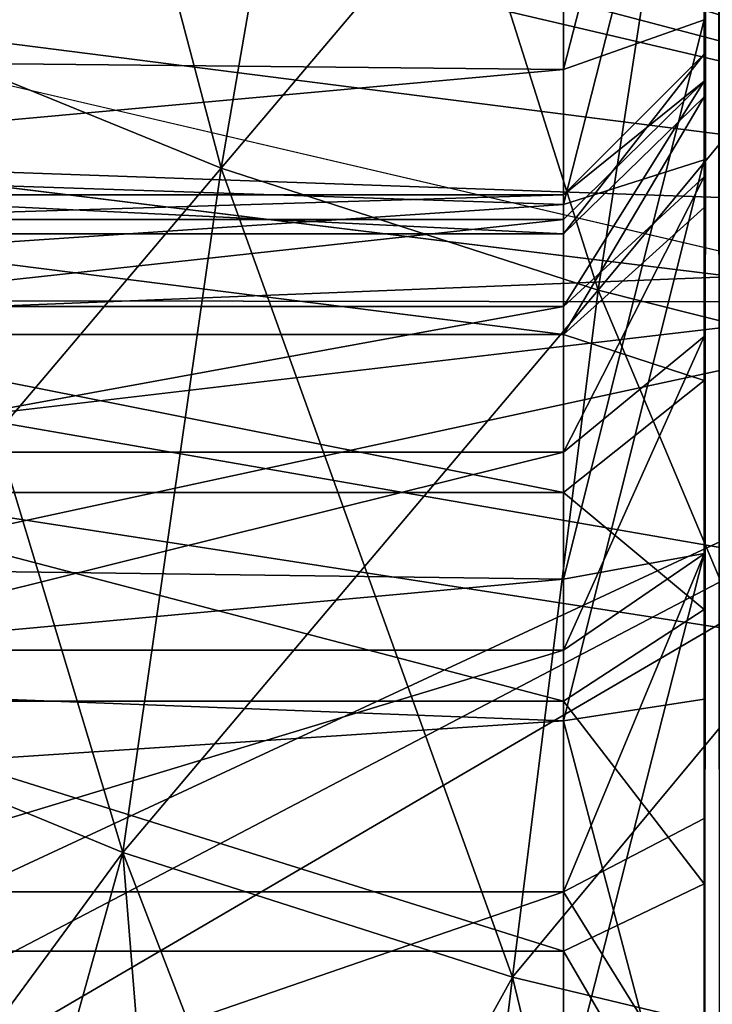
# Model space of a CAD drawing. Header units: metres. Extents: x -31 to 116, y -84 to 84.
# Tile 254 of 256: x -4.96 to -3.48, y -21.13 to -19.03. Entities that reach past the tile are written whole.
import ezdxf

# ---------------------------------------------------------------- set-up
doc = ezdxf.new("R2010")
doc.units = ezdxf.units.M
doc.layers.add('solid_80010000GA_11_1', color=7, linetype='CONTINUOUS')

msp = doc.modelspace()

# ---------------------------------------------------------------- linework, layer by layer
at = {"layer": 'solid_80010000GA_11_1'}
for points in [[(-3.5, -22.771662, -35.889137), (-3.5, -23, -37), (-3.5, 23, -37)], [(-3.465926, -23, -37.25882), (-3.5, 23, -37), (-3.5, -23, -37)], [(-3.5, -19.100981, -22.418961), (-3.5, 23, -37), (-3.5, -2.477152, -27.832766)], [(-3.5, -19.100981, -32.418961), (-3.5, 23, -37), (-3.5, -19.100981, -22.418961)], [(-3.5, -22.061665, -35.87159), (-3.5, -22.771662, -35.889137), (-3.5, 23, -37)], [(-3.5, -21.371346, -35.707195), (-3.5, -22.061665, -35.87159), (-3.5, 23, -37)], [(-3.5, -20.730482, -35.403221), (-3.5, -21.371346, -35.707195), (-3.5, 23, -37)], [(-3.5, -20.166615, -34.972889), (-3.5, -20.730482, -35.403221), (-3.5, 23, -37)], [(-3.5, -19.703281, -34.43346), (-3.5, -20.166615, -34.972889), (-3.5, 23, -37)], [(-3.5, -19.362288, -33.809433), (-3.5, -19.703281, -34.43346), (-3.5, 23, -37)], [(-3.5, -19.15834, -33.127029), (-3.5, -19.362288, -33.809433), (-3.5, 23, -37)], [(-3.5, -19.100981, -32.418961), (-3.5, -19.15834, -33.127029), (-3.5, 23, -37)], [(-3.465926, 23, -37.25882), (-3.5, 23, -37), (-3.465926, -23, -37.25882)], [(-3.5, 22.771662, 35.889137), (-3.5, 23, 37), (-3.5, -23, 37)], [(-3.465926, 23, 37.25882), (-3.5, -23, 37), (-3.5, 23, 37)], [(-3.465926, -23, 37.25882), (-3.5, -23, 37), (-3.465926, 23, 37.25882)], [(-3.5, 22.061665, 35.87159), (-3.5, 22.771662, 35.889137), (-3.5, -23, 37)], [(-3.5, 21.371346, 35.707195), (-3.5, 22.061665, 35.87159), (-3.5, -23, 37)], [(-3.5, 20.730482, 35.403221), (-3.5, 21.371346, 35.707195), (-3.5, -23, 37)], [(-3.5, 20.166615, 34.972889), (-3.5, 20.730482, 35.403221), (-3.5, -23, 37)], [(-3.5, 19.703281, 34.43346), (-3.5, 20.166615, 34.972889), (-3.5, -23, 37)], [(-3.5, 19.362288, 33.809433), (-3.5, 19.703281, 34.43346), (-3.5, -23, 37)], [(-3.5, 19.15834, 33.127029), (-3.5, 19.362288, 33.809433), (-3.5, -23, 37)], [(-3.5, 19.100981, 32.418961), (-3.5, 19.15834, 33.127029), (-3.5, -23, 37)], [(-3.5, 19.100981, 22.418961), (-3.5, -23, 37), (-3.5, 2.477152, 27.832766)], [(-3.5, 19.100981, 32.418961), (-3.5, -23, 37), (-3.5, 19.100981, 22.418961)], [(-3.5, 1.339433, 28.166777), (-3.5, 2.477152, 27.832766), (-3.5, -23, 37)], [(-3.5, 0.159555, 28.298069), (-3.5, 1.339433, 28.166777), (-3.5, -23, 37)], [(-3.5, -1.022148, 28.222738), (-3.5, 0.159555, 28.298069), (-3.5, -23, 37)], [(-3.5, -2.174357, 27.942951), (-3.5, -1.022148, 28.222738), (-3.5, -23, 37)], [(-3.5, -3.260094, 27.467562), (-3.5, -2.174357, 27.942951), (-3.5, -23, 37)], [(-3.5, -19.100981, -22.418961), (-3.5, -2.477152, -27.832766), (-3.5, -3.538316, -27.306919)], [(-3.5, -4.249106, 26.80892), (-3.5, -3.260094, 27.467562), (-3.5, -23, 37)], [(-3.5, -19.100981, -22.418961), (-3.5, -3.538316, -27.306919), (-3.5, -4.494745, -26.602627)], [(-3.5, -5.106863, 25.989983), (-3.5, -4.249106, 26.80892), (-3.5, -23, 37)], [(-3.5, -19.100981, -22.418961), (-3.5, -4.494745, -26.602627), (-3.5, -5.31315, -25.743868)], [(-3.5, -5.808008, 25.036419), (-3.5, -5.106863, 25.989983), (-3.5, -23, 37)], [(-3.5, -19.100981, -22.418961), (-3.5, -5.31315, -25.743868), (-3.5, -5.968874, -24.757635)], [(-3.5, -20.284981, 35.079426), (-3.5, -5.808008, 25.036419), (-3.5, -23, 37)], [(-3.5, -20.284981, 35.079426), (-3.5, -6.334548, 23.972548), (-3.5, -5.808008, 25.036419)], [(-3.5, -19.100981, -22.418961), (-3.5, -5.968874, -24.757635), (-3.5, -18.242365, -5.968874)], [(-3.5, -20.284981, 35.079426), (-3.5, -6.667747, 22.834642), (-3.5, -6.334548, 23.972548)], [(-3.5, -20.284981, 35.079426), (-3.5, -6.798147, 21.658695), (-3.5, -6.667747, 22.834642)], [(-3.5, -19.191973, 33.285442), (-3.5, -14.777262, 1.022148), (-3.5, -6.798147, -21.341305)], [(-3.5, -19.191973, 33.285442), (-3.5, -6.798147, -21.341305), (-3.5, -6.798147, 21.658695)], [(-3.5, -19.4275, 33.955849), (-3.5, -19.191973, 33.285442), (-3.5, -6.798147, 21.658695)], [(-3.5, -19.796764, 34.562172), (-3.5, -19.4275, 33.955849), (-3.5, -6.798147, 21.658695)], [(-3.5, -20.284981, 35.079426), (-3.5, -19.796764, 34.562172), (-3.5, -6.798147, 21.658695)], [(-3.5, -19.191973, 33.285442), (-3.5, -15.057049, 2.174357), (-3.5, -14.777262, 1.022148)], [(-3.5, -19.100981, 32.581039), (-3.5, -15.532438, 3.260094), (-3.5, -15.057049, 2.174357)], [(-3.5, -19.191973, 33.285442), (-3.5, -19.100981, 32.581039), (-3.5, -15.057049, 2.174357)], [(-0.185905, -15.306492, -55.904568), (-14.860252, -15.818932, -56.027794), (8.5, -19.098324, -54.564713)], [(-14.860252, -15.818932, 56.027794), (-0.185905, -15.306492, 55.904568), (8.5, -19.098324, 54.564713)], [(-31, -19.587818, 55.123203), (-3, -19.629545, 54.589241), (-3, -15.51493, 55.898041)], [(-30.999891, -16.182419, 56.217251), (-31, -19.587818, 55.123203), (-3, -15.51493, 55.898041)], [(-19.510586, -15.781202, -56.122807), (-3, -15.51493, -55.898041), (-3, -19.629545, -54.589241)], [(-3.5, -19.100981, 32.581039), (-3.5, -16.19108, 4.249106), (-3.5, -15.532438, 3.260094)], [(-14.77168, -15.615717, 53.904545), (-2, -15.584856, 54.145493), (-2, -19.458702, 52.877037)], [(-2, -15.584856, -54.145493), (-7.429928, -18.716194, -53.043846), (-7, -19.281555, -52.848999)], [(-2, -19.458702, -52.877037), (-2, -15.584856, -54.145493), (-7, -19.281555, -52.848999)], [(-14.130377, -16.267437, 53.723133), (-14.77168, -15.615717, 53.904545), (-2, -19.458702, 52.877037)], [(-19.510586, -15.781202, -56.122807), (-3, -19.629545, -54.589241), (-30.999891, -16.182419, -56.217251)], [(-14.860252, -15.818932, -56.027794), (-29.5, -16.330162, -56.147243), (8.5, -19.098324, -54.564713)], [(-29.5, -16.330162, 56.147243), (-14.860252, -15.818932, 56.027794), (8.5, -19.098324, 54.564713)], [(-3, -19.629545, -54.589241), (-31, -19.587818, -55.123203), (-30.999891, -16.182419, -56.217251)], [(-3.5, -19.100981, 32.581039), (-3.5, -17.010017, 5.106863), (-3.5, -16.19108, 4.249106)], [(-14.130377, -16.267437, 53.723133), (-2, -19.458702, 52.877037), (-8, -18.054575, 53.262215)], [(-29.5, -16.330162, -56.147243), (-29.5, -20.616512, -54.718796), (8.5, -19.098324, -54.564713)], [(-29.5, -20.616512, 54.718796), (-29.5, -16.330162, 56.147243), (8.5, -19.098324, 54.564713)], [(-3.5, -19.100981, 32.581039), (-3.5, -17.963581, 5.808008), (-3.5, -17.010017, 5.106863)], [(-11.857142, -18.695528, -57.538918), (5.595928, -17.363726, -58.034225), (5.595928, -21.725851, -56.546066)], [(-11.857142, -19.025856, 57.430538), (5.595928, -21.725851, 56.546066), (5.595928, -17.363726, 58.034225)], [(-4.995872, -17.582613, -49.65416), (-4.275537, -17.872475, -50.088345), (-5.271657, -19.041748, -48.769753)], [(-5.271657, -19.041748, 48.769753), (-4.530352, -19.343666, 49.242935), (-4.995872, -17.582613, 49.65416)], [(-4.530352, -19.343666, 49.242935), (-4.275537, -17.872475, 50.088345), (-4.995872, -17.582613, 49.65416)], [(-4.275537, -17.872475, -50.088345), (-4.530352, -19.343666, -49.242935), (-5.271657, -19.041748, -48.769753)], [(-4.275537, -17.872475, -50.088345), (-3.499364, -18.127029, -50.440681), (-4.530352, -19.343666, -49.242935)], [(-4.530352, -19.343666, 49.242935), (-3.725891, -19.604446, 49.629433), (-4.275537, -17.872475, 50.088345)], [(-3.725891, -19.604446, 49.629433), (-3.499364, -18.127029, 50.440681), (-4.275537, -17.872475, 50.088345)], [(-3.8, -19.13336, 6.053843), (-3.5, -17.963581, 5.808008), (-3.5, -19.027452, 6.334548)], [(-3.8, -19.13336, 6.053843), (-3.8, -18.118076, 5.550909), (-3.5, -17.963581, 5.808008)], [(-3.5, -19.100981, 32.581039), (-3.5, -19.027452, 6.334548), (-3.5, -17.963581, 5.808008)], [(-2, -19.458702, 52.877037), (-7.385592, -18.770746, 53.025425), (-8, -18.054575, 53.262215)], [(-14.2, -19.074299, -6.030421), (-3.8, -18.383734, -5.704287), (-14.2, -18.09547, -5.537073)], [(-14.2, -19.027285, 6.011296), (-3.8, -18.118076, 5.550909), (-3.8, -19.13336, 6.053843)], [(-3.499364, -18.127029, -50.440681), (-3.725891, -19.604446, -49.629433), (-4.530352, -19.343666, -49.242935)], [(-3.499364, -18.127029, -50.440681), (-2.677989, -18.342461, -50.705696), (-3.725891, -19.604446, -49.629433)], [(-3.725891, -19.604446, 49.629433), (-2.870282, -19.819784, 49.922699), (-3.499364, -18.127029, 50.440681)], [(-2.870282, -19.819784, 49.922699), (-2.677989, -18.342461, 50.705696), (-3.499364, -18.127029, 50.440681)], [(-3.8, -19.421616, -6.15876), (-3.5, -19.326389, -6.443244), (-3.5, -18.242365, -5.968874)], [(-3.8, -18.383734, -5.704287), (-3.8, -19.421616, -6.15876), (-3.5, -18.242365, -5.968874)], [(-3.5, -19.100981, -22.418961), (-3.5, -18.242365, -5.968874), (-3.5, -19.326389, -6.443244)], [(-2.677989, -18.342461, -50.705696), (-2.870282, -19.819784, -49.922699), (-3.725891, -19.604446, -49.629433)], [(-14.2, -19.074299, -6.030421), (-3.8, -19.421616, -6.15876), (-3.8, -18.383734, -5.704287)], [(-11.857142, -22.113806, -56.313671), (-11.857142, -18.695528, -57.538918), (5.595928, -21.725851, -56.546066)], [(-2, -19.458702, 52.877037), (-7, -19.281555, 52.848999), (-7.385592, -18.770746, 53.025425)], [(-14.2, -20.080805, 6.343176), (-14.2, -19.027285, 6.011296), (-3.8, -19.13336, 6.053843)], [(-11.857142, -19.025856, 57.430538), (-11.857142, -22.275513, 56.249901), (5.595928, -21.725851, 56.546066)], [(-5.271657, -19.041748, -48.769753), (-4.530352, -19.343666, -49.242935), (-5.500215, -20.490185, -47.842209)], [(-5.500215, -20.490185, 47.842209), (-4.739889, -20.803556, 48.357101), (-5.271657, -19.041748, 48.769753)], [(-4.739889, -20.803556, 48.357101), (-4.530352, -19.343666, 49.242935), (-5.271657, -19.041748, 48.769753)], [(-3.8, -20.220554, 6.372834), (-3.5, -19.027452, 6.334548), (-3.5, -20.165358, 6.667747)], [(-3.8, -20.220554, 6.372834), (-3.8, -19.13336, 6.053843), (-3.5, -19.027452, 6.334548)], [(-3.5, -19.703281, 20.566542), (-3.5, -20.165358, 6.667747), (-3.5, -19.027452, 6.334548)], [(-3.5, -19.362288, 21.190569), (-3.5, -19.703281, 20.566542), (-3.5, -19.027452, 6.334548)], [(-3.5, -19.15834, 21.872972), (-3.5, -19.362288, 21.190569), (-3.5, -19.027452, 6.334548)], [(-3.5, -19.100981, 22.581039), (-3.5, -19.15834, 21.872972), (-3.5, -19.027452, 6.334548)], [(-3.5, -19.100981, 32.581039), (-3.5, -19.100981, 22.581039), (-3.5, -19.027452, 6.334548)], [(-14.2, -20.12211, -6.352277), (-3.8, -19.421616, -6.15876), (-14.2, -19.074299, -6.030421)], [(-29.5, -20.616512, -54.718796), (8.5, -23.173712, -52.962563), (8.5, -19.098324, -54.564713)], [(-29.5, -20.616512, 54.718796), (8.5, -19.098324, 54.564713), (8.5, -23.173712, 52.962563)], [(-3.8, -19.400864, 22.573149), (-3.5, -19.15834, 21.872972), (-3.5, -19.100981, 22.581039)], [(-3.8, -19.483795, 23.215899), (-3.5, -19.100981, 22.581039), (-3.5, -19.191973, 23.285442)], [(-3.8, -19.483795, 23.215899), (-3.8, -19.400864, 22.573149), (-3.5, -19.100981, 22.581039)], [(-3.8, -19.400864, 32.573151), (-3.5, -19.15834, 31.872972), (-3.5, -19.100981, 32.581039)], [(-3.8, -19.483795, 33.215897), (-3.5, -19.100981, 32.581039), (-3.5, -19.191973, 33.285442)], [(-3.8, -19.483795, 33.215897), (-3.8, -19.400864, 32.573151), (-3.5, -19.100981, 32.581039)], [(-3.8, -19.400864, -22.426851), (-3.5, -19.15834, -23.127028), (-3.5, -19.100981, -22.418961)], [(-3.8, -19.483795, -21.784101), (-3.5, -19.100981, -22.418961), (-3.5, -19.191973, -21.714558)], [(-3.8, -19.483795, -21.784101), (-3.8, -19.400864, -22.426851), (-3.5, -19.100981, -22.418961)], [(-3.8, -19.400864, -32.426849), (-3.5, -19.15834, -33.127029), (-3.5, -19.100981, -32.418961)], [(-3.8, -19.483795, -31.784101), (-3.5, -19.100981, -32.418961), (-3.5, -19.191973, -31.714558)], [(-3.8, -19.483795, -31.784101), (-3.8, -19.400864, -32.426849), (-3.5, -19.100981, -32.418961)], [(-3.5, -19.191973, -21.714558), (-3.5, -19.100981, -22.418961), (-3.5, -19.326389, -6.443244)], [(-3.5, -19.15834, 31.872972), (-3.5, -19.191973, 23.285442), (-3.5, -19.100981, 22.581039)], [(-3.5, -19.100981, 32.581039), (-3.5, -19.15834, 31.872972), (-3.5, -19.100981, 22.581039)], [(-3.5, -19.100981, -32.418961), (-3.5, -19.100981, -22.418961), (-3.5, -19.15834, -23.127028)], [(-3.5, -19.191973, -31.714558), (-3.5, -19.100981, -32.418961), (-3.5, -19.15834, -23.127028)], [(-14.2, -20.080805, 6.343176), (-3.8, -19.13336, 6.053843), (-3.8, -20.220554, 6.372834)], [(-3.8, -19.639046, 21.306293), (-3.5, -19.362288, 21.190569), (-3.5, -19.15834, 21.872972)], [(-3.8, -19.453379, 21.927204), (-3.8, -19.639046, 21.306293), (-3.5, -19.15834, 21.872972)], [(-3.8, -19.400864, 22.573149), (-3.8, -19.453379, 21.927204), (-3.5, -19.15834, 21.872972)], [(-3.8, -19.639046, 31.306293), (-3.5, -19.362288, 31.190569), (-3.5, -19.15834, 31.872972)], [(-3.8, -19.453379, 31.927204), (-3.8, -19.639046, 31.306293), (-3.5, -19.15834, 31.872972)], [(-3.8, -19.400864, 32.573151), (-3.8, -19.453379, 31.927204), (-3.5, -19.15834, 31.872972)], [(-3.8, -19.639046, -23.693707), (-3.5, -19.362288, -23.809431), (-3.5, -19.15834, -23.127028)], [(-3.8, -19.453379, -23.072796), (-3.8, -19.639046, -23.693707), (-3.5, -19.15834, -23.127028)], [(-3.8, -19.400864, -22.426851), (-3.8, -19.453379, -23.072796), (-3.5, -19.15834, -23.127028)], [(-3.8, -19.639046, -33.693707), (-3.5, -19.362288, -33.809433), (-3.5, -19.15834, -33.127029)], [(-3.8, -19.453379, -33.072796), (-3.8, -19.639046, -33.693707), (-3.5, -19.15834, -33.127029)], [(-3.8, -19.400864, -32.426849), (-3.8, -19.453379, -33.072796), (-3.5, -19.15834, -33.127029)], [(-3.5, -19.15834, 31.872972), (-3.5, -19.362288, 31.190569), (-3.5, -19.191973, 23.285442)], [(-3.5, -19.191973, -31.714558), (-3.5, -19.15834, -23.127028), (-3.5, -19.362288, -23.809431)], [(-3.8, -19.698549, 23.827358), (-3.5, -19.191973, 23.285442), (-3.5, -19.4275, 23.955847)], [(-3.8, -19.698549, 23.827358), (-3.8, -19.483795, 23.215899), (-3.5, -19.191973, 23.285442)], [(-3.8, -19.698549, 33.827358), (-3.5, -19.191973, 33.285442), (-3.5, -19.4275, 33.955849)], [(-3.8, -19.698549, 33.827358), (-3.8, -19.483795, 33.215897), (-3.5, -19.191973, 33.285442)], [(-3.8, -19.698549, -21.172642), (-3.5, -19.191973, -21.714558), (-3.5, -19.4275, -21.044153)], [(-3.8, -19.698549, -21.172642), (-3.8, -19.483795, -21.784101), (-3.5, -19.191973, -21.714558)], [(-3.8, -19.698549, -31.172642), (-3.5, -19.191973, -31.714558), (-3.5, -19.4275, -31.044153)], [(-3.8, -19.698549, -31.172642), (-3.8, -19.483795, -31.784101), (-3.5, -19.191973, -31.714558)], [(-3.5, -19.4275, -21.044153), (-3.5, -19.191973, -21.714558), (-3.5, -19.326389, -6.443244)], [(-3.5, -19.362288, 31.190569), (-3.5, -19.4275, 23.955847), (-3.5, -19.191973, 23.285442)], [(-3.5, -19.4275, -31.044153), (-3.5, -19.191973, -31.714558), (-3.5, -19.362288, -23.809431)], [(-2, -19.458702, 52.877037), (-7, -20.538549, 52.373302), (-7, -19.281555, 52.848999)], [(-2, -19.458702, -52.877037), (-7, -19.281555, -52.848999), (-7, -20.538549, -52.373302)], [(-3.8, -20.522648, -6.426102), (-3.5, -20.476351, -6.722484), (-3.5, -19.326389, -6.443244)], [(-3.8, -19.421616, -6.15876), (-3.8, -20.522648, -6.426102), (-3.5, -19.326389, -6.443244)], [(-3.5, -19.4275, -21.044153), (-3.5, -19.326389, -6.443244), (-3.5, -20.476351, -6.722484)], [(-4.530352, -19.343666, -49.242935), (-4.739889, -20.803556, -48.357101), (-5.500215, -20.490185, -47.842209)], [(-4.530352, -19.343666, -49.242935), (-3.725891, -19.604446, -49.629433), (-4.739889, -20.803556, -48.357101)], [(-4.739889, -20.803556, 48.357101), (-3.908499, -21.06921, 48.780857), (-4.530352, -19.343666, 49.242935)], [(-3.908499, -21.06921, 48.780857), (-3.725891, -19.604446, 49.629433), (-4.530352, -19.343666, 49.242935)], [(-3.8, -19.949749, 20.737553), (-3.5, -19.703281, 20.566542), (-3.5, -19.362288, 21.190569)], [(-3.8, -19.639046, 21.306293), (-3.8, -19.949749, 20.737553), (-3.5, -19.362288, 21.190569)], [(-3.8, -19.949749, 30.737553), (-3.5, -19.703281, 30.566542), (-3.5, -19.362288, 31.190569)], [(-3.8, -19.639046, 31.306293), (-3.8, -19.949749, 30.737553), (-3.5, -19.362288, 31.190569)], [(-3.8, -19.949749, -24.262447), (-3.5, -19.703281, -24.433458), (-3.5, -19.362288, -23.809431)], [(-3.8, -19.639046, -23.693707), (-3.8, -19.949749, -24.262447), (-3.5, -19.362288, -23.809431)], [(-3.8, -19.949749, -34.262447), (-3.5, -19.703281, -34.43346), (-3.5, -19.362288, -33.809433)], [(-3.8, -19.639046, -33.693707), (-3.8, -19.949749, -34.262447), (-3.5, -19.362288, -33.809433)], [(-3.5, -19.362288, 31.190569), (-3.5, -19.703281, 30.566542), (-3.5, -19.4275, 23.955847)], [(-3.5, -19.4275, -31.044153), (-3.5, -19.362288, -23.809431), (-3.5, -19.703281, -24.433458)], [(-5.5, -19.453379, 21.927204), (-3.8, -19.453379, 21.927204), (-3.8, -19.400864, 22.573149)], [(-5.5, -19.400864, 22.573149), (-3.8, -19.400864, 22.573149), (-3.8, -19.483795, 23.215899)], [(-5.5, -19.400864, 22.573149), (-5.5, -19.453379, 21.927204), (-3.8, -19.400864, 22.573149)], [(-5.5, -19.483795, 23.215899), (-5.5, -19.400864, 22.573149), (-3.8, -19.483795, 23.215899)], [(-5.5, -19.453379, 31.927204), (-3.8, -19.453379, 31.927204), (-3.8, -19.400864, 32.573151)], [(-5.5, -19.400864, 32.573151), (-3.8, -19.400864, 32.573151), (-3.8, -19.483795, 33.215897)], [(-5.5, -19.400864, 32.573151), (-5.5, -19.453379, 31.927204), (-3.8, -19.400864, 32.573151)], [(-5.5, -19.483795, 33.215897), (-5.5, -19.400864, 32.573151), (-3.8, -19.483795, 33.215897)], [(-5.5, -19.453379, -23.072796), (-3.8, -19.453379, -23.072796), (-3.8, -19.400864, -22.426851)], [(-5.5, -19.400864, -22.426851), (-3.8, -19.400864, -22.426851), (-3.8, -19.483795, -21.784101)], [(-5.5, -19.400864, -22.426851), (-5.5, -19.453379, -23.072796), (-3.8, -19.400864, -22.426851)], [(-5.5, -19.483795, -21.784101), (-5.5, -19.400864, -22.426851), (-3.8, -19.483795, -21.784101)], [(-5.5, -19.453379, -33.072796), (-3.8, -19.453379, -33.072796), (-3.8, -19.400864, -32.426849)], [(-5.5, -19.400864, -32.426849), (-3.8, -19.400864, -32.426849), (-3.8, -19.483795, -31.784101)], [(-5.5, -19.400864, -32.426849), (-5.5, -19.453379, -33.072796), (-3.8, -19.400864, -32.426849)], [(-5.5, -19.483795, -31.784101), (-5.5, -19.400864, -32.426849), (-3.8, -19.483795, -31.784101)], [(-14.2, -20.12211, -6.352277), (-3.8, -20.522648, -6.426102), (-3.8, -19.421616, -6.15876)], [(-3.8, -19.698549, 23.827358), (-3.5, -19.4275, 23.955847), (-3.5, -19.796764, 24.56217)], [(-3.8, -19.698549, 33.827358), (-3.5, -19.4275, 33.955849), (-3.5, -19.796764, 34.562172)], [(-3.8, -19.698549, -21.172642), (-3.5, -19.4275, -21.044153), (-3.5, -19.796764, -20.43783)], [(-3.8, -19.698549, -31.172642), (-3.5, -19.4275, -31.044153), (-3.5, -19.796764, -30.43783)], [(-3.5, -19.796764, -20.43783), (-3.5, -19.4275, -21.044153), (-3.5, -20.476351, -6.722484)], [(-3.5, -19.703281, 30.566542), (-3.5, -19.796764, 24.56217), (-3.5, -19.4275, 23.955847)], [(-3.5, -19.796764, -30.43783), (-3.5, -19.4275, -31.044153), (-3.5, -19.703281, -24.433458)], [(-2, -19.458702, -52.877037), (-7.385592, -22.278391, -51.649879), (-8, -22.964613, -51.336712)], [(-2, -23.230745, -51.331806), (-2, -19.458702, -52.877037), (-8, -22.964613, -51.336712)], [(-2, -19.458702, -52.877037), (-7, -21.783823, -51.867718), (-7.385592, -22.278391, -51.649879)], [(-2, -19.458702, 52.877037), (-2, -23.230745, 51.331806), (-7, -20.538549, 52.373302)], [(-2, -19.458702, -52.877037), (-7, -20.538549, -52.373302), (-7, -21.783823, -51.867718)], [(-5.5, -19.639046, 21.306293), (-3.8, -19.639046, 21.306293), (-3.8, -19.453379, 21.927204)], [(-5.5, -19.453379, 21.927204), (-5.5, -19.639046, 21.306293), (-3.8, -19.453379, 21.927204)], [(-5.5, -19.639046, 31.306293), (-3.8, -19.639046, 31.306293), (-3.8, -19.453379, 31.927204)], [(-5.5, -19.453379, 31.927204), (-5.5, -19.639046, 31.306293), (-3.8, -19.453379, 31.927204)], [(-5.5, -19.639046, -23.693707), (-3.8, -19.639046, -23.693707), (-3.8, -19.453379, -23.072796)], [(-5.5, -19.453379, -23.072796), (-5.5, -19.639046, -23.693707), (-3.8, -19.453379, -23.072796)], [(-5.5, -19.639046, -33.693707), (-3.8, -19.639046, -33.693707), (-3.8, -19.453379, -33.072796)], [(-5.5, -19.453379, -33.072796), (-5.5, -19.639046, -33.693707), (-3.8, -19.453379, -33.072796)], [(-5.5, -19.483795, 23.215899), (-3.8, -19.483795, 23.215899), (-3.8, -19.698549, 23.827358)], [(-5.5, -19.698549, 23.827358), (-5.5, -19.483795, 23.215899), (-3.8, -19.698549, 23.827358)], [(-5.5, -19.483795, 33.215897), (-3.8, -19.483795, 33.215897), (-3.8, -19.698549, 33.827358)], [(-5.5, -19.698549, 33.827358), (-5.5, -19.483795, 33.215897), (-3.8, -19.698549, 33.827358)], [(-5.5, -19.483795, -21.784101), (-3.8, -19.483795, -21.784101), (-3.8, -19.698549, -21.172642)], [(-5.5, -19.698549, -21.172642), (-5.5, -19.483795, -21.784101), (-3.8, -19.698549, -21.172642)], [(-5.5, -19.483795, -31.784101), (-3.8, -19.483795, -31.784101), (-3.8, -19.698549, -31.172642)], [(-5.5, -19.698549, -31.172642), (-5.5, -19.483795, -31.784101), (-3.8, -19.698549, -31.172642)], [(-31, -19.587818, 55.123203), (-31, -22.920025, 53.823067), (-3, -19.629545, 54.589241)], [(-3, -19.629545, -54.589241), (-31, -22.920025, -53.823067), (-31, -19.587818, -55.123203)], [(-3.725891, -19.604446, -49.629433), (-3.908499, -21.06921, -48.780857), (-4.739889, -20.803556, -48.357101)], [(-3.725891, -19.604446, -49.629433), (-2.870282, -19.819784, -49.922699), (-3.908499, -21.06921, -48.780857)], [(-3.908499, -21.06921, 48.780857), (-3.019524, -21.282328, 49.105679), (-3.725891, -19.604446, 49.629433)], [(-3.019524, -21.282328, 49.105679), (-2.870282, -19.819784, 49.922699), (-3.725891, -19.604446, 49.629433)], [(-31, -22.920025, 53.823067), (-3, -23.635418, 52.978024), (-3, -19.629545, 54.589241)], [(-3, -19.629545, -54.589241), (-3, -23.635418, -52.978024), (-31, -22.920025, -53.823067)], [(-5.5, -19.949749, 20.737553), (-3.8, -19.949749, 20.737553), (-3.8, -19.639046, 21.306293)], [(-5.5, -19.639046, 21.306293), (-5.5, -19.949749, 20.737553), (-3.8, -19.639046, 21.306293)], [(-5.5, -19.949749, 30.737553), (-3.8, -19.949749, 30.737553), (-3.8, -19.639046, 31.306293)], [(-5.5, -19.639046, 31.306293), (-5.5, -19.949749, 30.737553), (-3.8, -19.639046, 31.306293)], [(-5.5, -19.949749, -24.262447), (-3.8, -19.949749, -24.262447), (-3.8, -19.639046, -23.693707)], [(-5.5, -19.639046, -23.693707), (-5.5, -19.949749, -24.262447), (-3.8, -19.639046, -23.693707)], [(-5.5, -19.949749, -34.262447), (-3.8, -19.949749, -34.262447), (-3.8, -19.639046, -33.693707)], [(-5.5, -19.639046, -33.693707), (-5.5, -19.949749, -34.262447), (-3.8, -19.639046, -33.693707)], [(-5.5, -19.698549, 23.827358), (-3.8, -19.698549, 23.827358), (-3.8, -20.035742, 24.380806)], [(-5.5, -20.035742, 24.380806), (-5.5, -19.698549, 23.827358), (-3.8, -20.035742, 24.380806)], [(-5.5, -19.698549, 33.827358), (-3.8, -19.698549, 33.827358), (-3.8, -20.035742, 34.380806)], [(-5.5, -20.035742, 34.380806), (-5.5, -19.698549, 33.827358), (-3.8, -20.035742, 34.380806)], [(-5.5, -19.698549, -21.172642), (-3.8, -19.698549, -21.172642), (-3.8, -20.035742, -20.619194)], [(-5.5, -20.035742, -20.619194), (-5.5, -19.698549, -21.172642), (-3.8, -20.035742, -20.619194)], [(-5.5, -19.698549, -31.172642), (-3.8, -19.698549, -31.172642), (-3.8, -20.035742, -30.619194)], [(-5.5, -20.035742, -30.619194), (-5.5, -19.698549, -31.172642), (-3.8, -20.035742, -30.619194)], [(-3.8, -20.035742, 24.380806), (-3.8, -19.698549, 23.827358), (-3.5, -19.796764, 24.56217)], [(-3.8, -20.035742, 34.380806), (-3.8, -19.698549, 33.827358), (-3.5, -19.796764, 34.562172)], [(-3.8, -20.035742, -20.619194), (-3.8, -19.698549, -21.172642), (-3.5, -19.796764, -20.43783)], [(-3.8, -20.035742, -30.619194), (-3.8, -19.698549, -31.172642), (-3.5, -19.796764, -30.43783)], [(-3.8, -20.371912, 20.245838), (-3.5, -20.166615, 20.027111), (-3.5, -19.703281, 20.566542)], [(-3.8, -19.949749, 20.737553), (-3.8, -20.371912, 20.245838), (-3.5, -19.703281, 20.566542)], [(-3.8, -20.371912, 30.245838), (-3.5, -20.166615, 30.027111), (-3.5, -19.703281, 30.566542)], [(-3.8, -19.949749, 30.737553), (-3.8, -20.371912, 30.245838), (-3.5, -19.703281, 30.566542)], [(-3.8, -20.371912, -24.754162), (-3.5, -20.166615, -24.972889), (-3.5, -19.703281, -24.433458)], [(-3.8, -19.949749, -24.262447), (-3.8, -20.371912, -24.754162), (-3.5, -19.703281, -24.433458)], [(-3.8, -20.371912, -34.754162), (-3.5, -20.166615, -34.972889), (-3.5, -19.703281, -34.43346)], [(-3.8, -19.949749, -34.262447), (-3.8, -20.371912, -34.754162), (-3.5, -19.703281, -34.43346)], [(-3.5, -19.703281, 20.566542), (-3.5, -20.166615, 20.027111), (-3.5, -20.165358, 6.667747)], [(-3.5, -19.703281, 30.566542), (-3.5, -20.166615, 30.027111), (-3.5, -19.796764, 24.56217)], [(-3.5, -19.796764, -30.43783), (-3.5, -19.703281, -24.433458), (-3.5, -20.166615, -24.972889)], [(-3.8, -20.035742, 24.380806), (-3.5, -19.796764, 24.56217), (-3.5, -20.284981, 25.079426)], [(-3.8, -20.035742, 34.380806), (-3.5, -19.796764, 34.562172), (-3.5, -20.284981, 35.079426)], [(-3.8, -20.035742, -20.619194), (-3.5, -19.796764, -20.43783), (-3.5, -20.284981, -19.920574)], [(-3.8, -20.035742, -30.619194), (-3.5, -19.796764, -30.43783), (-3.5, -20.284981, -29.920574)], [(-3.5, -20.284981, -19.920574), (-3.5, -19.796764, -20.43783), (-3.5, -20.476351, -6.722484)], [(-3.5, -20.166615, 30.027111), (-3.5, -20.284981, 25.079426), (-3.5, -19.796764, 24.56217)], [(-3.5, -20.284981, -29.920574), (-3.5, -19.796764, -30.43783), (-3.5, -20.166615, -24.972889)], [(-2.870282, -19.819784, -49.922699), (-3.019524, -21.282328, -49.105679), (-3.908499, -21.06921, -48.780857)], [(-5.5, -20.371912, 20.245838), (-3.8, -20.371912, 20.245838), (-3.8, -19.949749, 20.737553)], [(-5.5, -19.949749, 20.737553), (-5.5, -20.371912, 20.245838), (-3.8, -19.949749, 20.737553)], [(-5.5, -20.371912, 30.245838), (-3.8, -20.371912, 30.245838), (-3.8, -19.949749, 30.737553)], [(-5.5, -19.949749, 30.737553), (-5.5, -20.371912, 30.245838), (-3.8, -19.949749, 30.737553)], [(-5.5, -20.371912, -24.754162), (-3.8, -20.371912, -24.754162), (-3.8, -19.949749, -24.262447)], [(-5.5, -19.949749, -24.262447), (-5.5, -20.371912, -24.754162), (-3.8, -19.949749, -24.262447)], [(-5.5, -20.371912, -34.754162), (-3.8, -20.371912, -34.754162), (-3.8, -19.949749, -34.262447)], [(-5.5, -19.949749, -34.262447), (-5.5, -20.371912, -34.754162), (-3.8, -19.949749, -34.262447)], [(-5.5, -20.035742, 24.380806), (-3.8, -20.035742, 24.380806), (-3.8, -20.480633, 24.852055)], [(-5.5, -20.480633, 24.852055), (-5.5, -20.035742, 24.380806), (-3.8, -20.480633, 24.852055)], [(-5.5, -20.035742, 34.380806), (-3.8, -20.035742, 34.380806), (-3.8, -20.480633, 34.852055)], [(-5.5, -20.480633, 34.852055), (-5.5, -20.035742, 34.380806), (-3.8, -20.480633, 34.852055)], [(-5.5, -20.035742, -20.619194), (-3.8, -20.035742, -20.619194), (-3.8, -20.480633, -20.147945)], [(-5.5, -20.480633, -20.147945), (-5.5, -20.035742, -20.619194), (-3.8, -20.480633, -20.147945)], [(-5.5, -20.035742, -30.619194), (-3.8, -20.035742, -30.619194), (-3.8, -20.480633, -30.147945)], [(-5.5, -20.480633, -30.147945), (-5.5, -20.035742, -30.619194), (-3.8, -20.480633, -30.147945)], [(-3.8, -20.480633, 24.852055), (-3.8, -20.035742, 24.380806), (-3.5, -20.284981, 25.079426)], [(-3.8, -20.480633, 34.852055), (-3.8, -20.035742, 34.380806), (-3.5, -20.284981, 35.079426)], [(-3.8, -20.480633, -20.147945), (-3.8, -20.035742, -20.619194), (-3.5, -20.284981, -19.920574)], [(-3.8, -20.480633, -30.147945), (-3.8, -20.035742, -30.619194), (-3.5, -20.284981, -29.920574)], [(-14.2, -21.175306, 6.491885), (-14.2, -20.080805, 6.343176), (-3.8, -20.220554, 6.372834)], [(-14.2, -21.209105, -6.493487), (-3.8, -20.522648, -6.426102), (-14.2, -20.12211, -6.352277)], [(-3.8, -21.346622, 6.49819), (-3.5, -20.165358, 6.667747), (-3.5, -21.341305, 6.798147)], [(-3.8, -21.346622, 6.49819), (-3.8, -20.220554, 6.372834), (-3.5, -20.165358, 6.667747)], [(-3.8, -20.887083, 19.852644), (-3.5, -20.730482, 19.596779), (-3.5, -20.166615, 20.027111)], [(-3.8, -20.371912, 20.245838), (-3.8, -20.887083, 19.852644), (-3.5, -20.166615, 20.027111)], [(-3.8, -20.887083, 29.852644), (-3.5, -20.730482, 29.596779), (-3.5, -20.166615, 30.027111)], [(-3.8, -20.371912, 30.245838), (-3.8, -20.887083, 29.852644), (-3.5, -20.166615, 30.027111)], [(-3.8, -20.887083, -25.147356), (-3.5, -20.730482, -25.403221), (-3.5, -20.166615, -24.972889)], [(-3.8, -20.371912, -24.754162), (-3.8, -20.887083, -25.147356), (-3.5, -20.166615, -24.972889)], [(-3.8, -20.887083, -35.147358), (-3.5, -20.730482, -35.403221), (-3.5, -20.166615, -34.972889)], [(-3.8, -20.371912, -34.754162), (-3.8, -20.887083, -35.147358), (-3.5, -20.166615, -34.972889)], [(-3.5, -20.730482, 19.596779), (-3.5, -21.341305, 6.798147), (-3.5, -20.165358, 6.667747)], [(-3.5, -20.166615, 20.027111), (-3.5, -20.730482, 19.596779), (-3.5, -20.165358, 6.667747)], [(-3.5, -20.166615, 30.027111), (-3.5, -20.730482, 29.596779), (-3.5, -20.284981, 25.079426)], [(-3.5, -20.284981, -29.920574), (-3.5, -20.166615, -24.972889), (-3.5, -20.730482, -25.403221)], [(-14.2, -21.175306, 6.491885), (-3.8, -20.220554, 6.372834), (-3.8, -21.346622, 6.49819)], [(-3.8, -20.480633, 24.852055), (-3.5, -20.284981, 25.079426), (-3.5, -20.869953, 25.48378)], [(-3.8, -20.480633, 34.852055), (-3.5, -20.284981, 35.079426), (-3.5, -20.869953, 35.48378)], [(-3.8, -20.480633, -20.147945), (-3.5, -20.284981, -19.920574), (-3.5, -20.869953, -19.51622)], [(-3.8, -20.480633, -30.147945), (-3.5, -20.284981, -29.920574), (-3.5, -20.869953, -29.51622)], [(-3.5, -20.869953, 35.48378), (-3.5, -20.284981, 35.079426), (-3.5, -23, 37)], [(-3.5, -20.869953, -19.51622), (-3.5, -20.284981, -19.920574), (-3.5, -20.476351, -6.722484)], [(-3.5, -20.730482, 29.596779), (-3.5, -20.869953, 25.48378), (-3.5, -20.284981, 25.079426)], [(-3.5, -20.869953, -29.51622), (-3.5, -20.284981, -29.920574), (-3.5, -20.730482, -25.403221)], [(-5.5, -20.887083, 19.852644), (-3.8, -20.887083, 19.852644), (-3.8, -20.371912, 20.245838)], [(-5.5, -20.371912, 20.245838), (-5.5, -20.887083, 19.852644), (-3.8, -20.371912, 20.245838)], [(-5.5, -20.887083, 29.852644), (-3.8, -20.887083, 29.852644), (-3.8, -20.371912, 30.245838)], [(-5.5, -20.371912, 30.245838), (-5.5, -20.887083, 29.852644), (-3.8, -20.371912, 30.245838)], [(-5.5, -20.887083, -25.147356), (-3.8, -20.887083, -25.147356), (-3.8, -20.371912, -24.754162)], [(-5.5, -20.371912, -24.754162), (-5.5, -20.887083, -25.147356), (-3.8, -20.371912, -24.754162)], [(-5.5, -20.887083, -35.147358), (-3.8, -20.887083, -35.147358), (-3.8, -20.371912, -34.754162)], [(-5.5, -20.371912, -34.754162), (-5.5, -20.887083, -35.147358), (-3.8, -20.371912, -34.754162)], [(-5.591805, -21.962551, -46.942642), (-5.500215, -20.490185, -47.842209), (-4.739889, -20.803556, -48.357101)], [(-5.500215, -20.490185, 47.842209), (-5.119062, -22.164177, 47.290596), (-4.739889, -20.803556, 48.357101)], [(-5.5, -20.480633, 24.852055), (-3.8, -20.480633, 24.852055), (-3.8, -21.013781, 25.220507)], [(-5.5, -21.013781, 25.220507), (-5.5, -20.480633, 24.852055), (-3.8, -21.013781, 25.220507)], [(-5.5, -20.480633, 34.852055), (-3.8, -20.480633, 34.852055), (-3.8, -21.013781, 35.220505)], [(-5.5, -21.013781, 35.220505), (-5.5, -20.480633, 34.852055), (-3.8, -21.013781, 35.220505)], [(-5.5, -20.480633, -20.147945), (-3.8, -20.480633, -20.147945), (-3.8, -21.013781, -19.779493)], [(-5.5, -21.013781, -19.779493), (-5.5, -20.480633, -20.147945), (-3.8, -21.013781, -19.779493)], [(-5.5, -20.480633, -30.147945), (-3.8, -20.480633, -30.147945), (-3.8, -21.013781, -29.779493)], [(-5.5, -21.013781, -29.779493), (-5.5, -20.480633, -30.147945), (-3.8, -21.013781, -29.779493)], [(-3.8, -20.522648, -6.426102), (-3.5, -21.658695, -6.798147), (-3.5, -20.476351, -6.722484)], [(-3.8, -20.480633, 24.852055), (-3.5, -20.869953, 25.48378), (-3.8, -21.013781, 25.220507)], [(-3.8, -20.480633, 34.852055), (-3.5, -20.869953, 35.48378), (-3.8, -21.013781, 35.220505)], [(-3.8, -20.480633, -20.147945), (-3.5, -20.869953, -19.51622), (-3.8, -21.013781, -19.779493)], [(-3.8, -20.480633, -30.147945), (-3.5, -20.869953, -29.51622), (-3.8, -21.013781, -29.779493)], [(-3.5, -20.869953, -19.51622), (-3.5, -20.476351, -6.722484), (-3.5, -21.658695, -6.798147)], [(-14.2, -21.209105, -6.493487), (-3.8, -21.653378, -6.49819), (-3.8, -20.522648, -6.426102)], [(-3.8, -20.522648, -6.426102), (-3.8, -21.653378, -6.49819), (-3.5, -21.658695, -6.798147)], [(-2, -23.230745, 51.331806), (-7, -21.783823, 51.867718), (-7, -20.538549, 52.373302)], [(-29.5, -20.616512, -54.718796), (-29.5, -24.779776, -52.963669), (8.5, -23.173712, -52.962563)], [(-29.5, -24.779776, 52.963669), (-29.5, -20.616512, 54.718796), (8.5, -23.173712, 52.962563)], [(-3.8, -20.887083, 19.852644), (-3.5, -21.371346, 19.292805), (-3.5, -20.730482, 19.596779)], [(-3.8, -20.887083, 29.852644), (-3.5, -21.371346, 29.292805), (-3.5, -20.730482, 29.596779)], [(-3.8, -20.887083, -25.147356), (-3.5, -21.371346, -25.707195), (-3.5, -20.730482, -25.403221)], [(-3.8, -20.887083, -35.147358), (-3.5, -21.371346, -35.707195), (-3.5, -20.730482, -35.403221)], [(-3.5, -20.730482, 19.596779), (-3.5, -21.371346, 19.292805), (-3.5, -21.341305, 6.798147)], [(-3.5, -20.730482, 29.596779), (-3.5, -21.371346, 29.292805), (-3.5, -20.869953, 25.48378)], [(-3.5, -20.869953, -29.51622), (-3.5, -20.730482, -25.403221), (-3.5, -21.371346, -25.707195)], [(-5.119195, -22.164125, -47.290508), (-5.591805, -21.962551, -46.942642), (-4.739889, -20.803556, -48.357101)], [(-4.615307, -22.345312, -47.603184), (-5.119195, -22.164125, -47.290508), (-4.739889, -20.803556, -48.357101)], [(-4.739889, -20.803556, 48.357101), (-5.119062, -22.164177, 47.290596), (-4.615183, -22.345354, 47.603256)], [(-4.615307, -22.345312, -47.603184), (-4.739889, -20.803556, -48.357101), (-3.908499, -21.06921, -48.780857)], [(-4.739889, -20.803556, 48.357101), (-4.615183, -22.345354, 47.603256), (-4.083774, -22.504879, 47.878551)], [(-4.739889, -20.803556, 48.357101), (-4.083774, -22.504879, 47.878551), (-3.908499, -21.06921, 48.780857)], [(-3.8, -21.013781, 25.220507), (-3.5, -20.869953, 25.48378), (-3.5, -21.527771, 25.75799)], [(-3.8, -21.013781, 35.220505), (-3.5, -20.869953, 35.48378), (-3.5, -21.527771, 35.757988)], [(-3.8, -21.013781, -19.779493), (-3.5, -20.869953, -19.51622), (-3.5, -21.527771, -19.24201)], [(-3.8, -21.013781, -29.779493), (-3.5, -20.869953, -29.51622), (-3.5, -21.527771, -29.24201)], [(-3.5, -21.527771, 35.757988), (-3.5, -20.869953, 35.48378), (-3.5, -23, 37)], [(-3.5, -21.527771, -19.24201), (-3.5, -20.869953, -19.51622), (-3.5, -21.658695, -6.798147)], [(-3.5, -21.371346, 29.292805), (-3.5, -21.527771, 25.75799), (-3.5, -20.869953, 25.48378)], [(-3.5, -21.527771, -29.24201), (-3.5, -20.869953, -29.51622), (-3.5, -21.371346, -25.707195)], [(-5.5, -21.472744, 19.57515), (-3.8, -21.472744, 19.57515), (-3.8, -20.887083, 19.852644)], [(-5.5, -20.887083, 19.852644), (-5.5, -21.472744, 19.57515), (-3.8, -20.887083, 19.852644)], [(-5.5, -21.472744, 29.57515), (-3.8, -21.472744, 29.57515), (-3.8, -20.887083, 29.852644)], [(-5.5, -20.887083, 29.852644), (-5.5, -21.472744, 29.57515), (-3.8, -20.887083, 29.852644)], [(-5.5, -21.472744, -25.42485), (-3.8, -21.472744, -25.42485), (-3.8, -20.887083, -25.147356)], [(-5.5, -20.887083, -25.147356), (-5.5, -21.472744, -25.42485), (-3.8, -20.887083, -25.147356)], [(-5.5, -21.472744, -35.42485), (-3.8, -21.472744, -35.42485), (-3.8, -20.887083, -35.147358)], [(-5.5, -20.887083, -35.147358), (-5.5, -21.472744, -35.42485), (-3.8, -20.887083, -35.147358)], [(-3.8, -20.887083, 19.852644), (-3.8, -21.472744, 19.57515), (-3.5, -21.371346, 19.292805)], [(-3.8, -20.887083, 29.852644), (-3.8, -21.472744, 29.57515), (-3.5, -21.371346, 29.292805)], [(-3.8, -20.887083, -25.147356), (-3.8, -21.472744, -25.42485), (-3.5, -21.371346, -25.707195)], [(-3.8, -20.887083, -35.147358), (-3.8, -21.472744, -35.42485), (-3.5, -21.371346, -35.707195)], [(-5.5, -21.013781, 25.220507), (-3.8, -21.013781, 25.220507), (-3.8, -21.611883, 25.470058)], [(-5.5, -21.611883, 25.470058), (-5.5, -21.013781, 25.220507), (-3.8, -21.611883, 25.470058)], [(-5.5, -21.013781, 35.220505), (-3.8, -21.013781, 35.220505), (-3.8, -21.611883, 35.470058)], [(-5.5, -21.611883, 35.470058), (-5.5, -21.013781, 35.220505), (-3.8, -21.611883, 35.470058)], [(-5.5, -21.013781, -19.779493), (-3.8, -21.013781, -19.779493), (-3.8, -21.611883, -19.529942)], [(-5.5, -21.611883, -19.529942), (-5.5, -21.013781, -19.779493), (-3.8, -21.611883, -19.529942)], [(-5.5, -21.013781, -29.779493), (-3.8, -21.013781, -29.779493), (-3.8, -21.611883, -29.529942)], [(-5.5, -21.611883, -29.529942), (-5.5, -21.013781, -29.779493), (-3.8, -21.611883, -29.529942)], [(-3.8, -21.611883, 25.470058), (-3.8, -21.013781, 25.220507), (-3.5, -21.527771, 25.75799)], [(-3.8, -21.611883, 35.470058), (-3.8, -21.013781, 35.220505), (-3.5, -21.527771, 35.757988)], [(-3.8, -21.611883, -19.529942), (-3.8, -21.013781, -19.779493), (-3.5, -21.527771, -19.24201)], [(-3.8, -21.611883, -29.529942), (-3.8, -21.013781, -29.779493), (-3.5, -21.527771, -29.24201)], [(-4.083881, -22.50485, -47.878502), (-4.615307, -22.345312, -47.603184), (-3.908499, -21.06921, -48.780857)], [(-3.52878, -22.641687, -48.114643), (-4.083881, -22.50485, -47.878502), (-3.908499, -21.06921, -48.780857)], [(-3.908499, -21.06921, 48.780857), (-4.083774, -22.504879, 47.878551), (-3.528695, -22.641705, 48.114677)], [(-3.52878, -22.641687, -48.114643), (-3.908499, -21.06921, -48.780857), (-3.019524, -21.282328, -49.105679)], [(-3.908499, -21.06921, 48.780857), (-3.528695, -22.641705, 48.114677), (-3.019524, -21.282328, 49.105679)]]:
    msp.add_3dface(points, dxfattribs=at)

doc.saveas('drawing.dxf')
